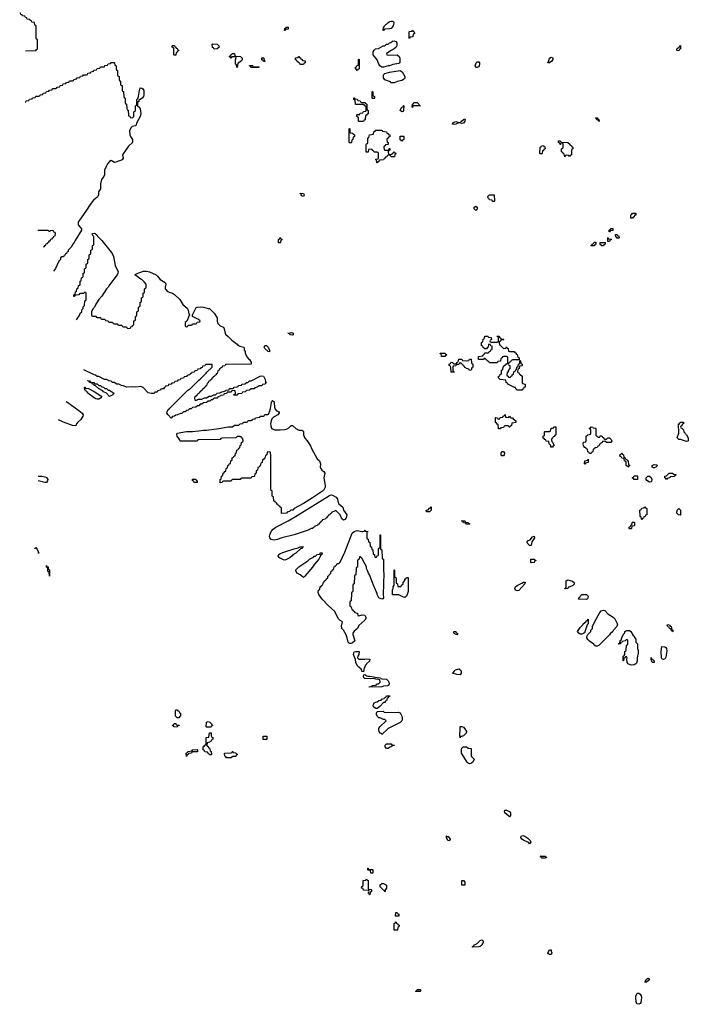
# Model space of a CAD drawing. Header units: inches. Extents: x 2604706 to 2755870, y 449242 to 584050.
# Tile 36 of 59: x 2711722 to 2720414, y 556701 to 569509. Entities that reach past the tile are written whole.
import ezdxf

# ---------------------------------------------------------------- set-up
doc = ezdxf.new("R2010")
doc.units = ezdxf.units.IN
doc.header["$MEASUREMENT"] = 0
for name, color, linetype in [('C7515', 7, 'Continuous'), ('C7516', 7, 'Continuous'), ('C7526', 7, 'Continuous')]:
    doc.layers.add(name, color=color, linetype=linetype)

msp = doc.modelspace()

# ---------------------------------------------------------------- linework, layer by layer
at = {"layer": 'C7515', "color": 6}
for points in [[(2714033, 560000), (2714033, 559987), (2713970, 559986), (2713958, 559982), (2713954, 559970), (2713918, 559962), (2713914, 559950), (2713898, 559942), (2713890, 559926), (2713886, 559970), (2713902, 559978), (2713906, 559990), (2713962, 559998), (2713963, 560000)], [(2714198, 560000), (2714198, 559998), (2714212, 559990), (2714214, 559950), (2714210, 559946), (2714190, 559946), (2714182, 559962), (2714166, 559970), (2714162, 559982), (2714130, 559986), (2714123, 560000)], [(2717592, 560000), (2717592, 559930), (2717632, 559890), (2717611, 559850), (2717587, 559833), (2717570, 559829), (2717550, 559837), (2717539, 559850), (2717465, 559970), (2717464, 560000)]]:
    msp.add_lwpolyline(points, dxfattribs=at)
for points in [[(2714410, 559906), (2714402, 559922), (2714388, 559928), (2714386, 559970), (2714470, 559974), (2714482, 559978), (2714490, 559992), (2714498, 559978), (2714530, 559974), (2714538, 559958), (2714554, 559950), (2714538, 559942), (2714530, 559926), (2714490, 559926), (2714478, 559922), (2714470, 559906)], [(2718090, 559138), (2718082, 559150), (2718029, 559190), (2718023, 559210), (2718030, 559225), (2718050, 559227), (2718090, 559211), (2718102, 559190), (2718104, 559156)], [(2717282, 558882), (2717290, 558882), (2717310, 558862), (2717316, 558850), (2717310, 558828), (2717288, 558830), (2717269, 558870), (2717270, 558894), (2717271, 558891)], [(2718350, 558789), (2718342, 558802), (2718330, 558810), (2718270, 558835), (2718250, 558850), (2718237, 558870), (2718242, 558890), (2718265, 558895), (2718290, 558890), (2718330, 558862), (2718357, 558830), (2718365, 558810)], [(2718550, 558601), (2718510, 558604), (2718502, 558610), (2718502, 558622), (2718488, 558630), (2718554, 558630), (2718574, 558610), (2718570, 558609)], [(2716270, 558454), (2716310, 558454), (2716314, 558450), (2716314, 558410), (2716310, 558406), (2716287, 558407), (2716282, 558442), (2716250, 558446), (2716246, 558450), (2716246, 558470), (2716250, 558472), (2716258, 558458)], [(2716270, 558126), (2716262, 558142), (2716246, 558150), (2716262, 558158), (2716266, 558170), (2716262, 558182), (2716190, 558188), (2716186, 558206), (2716166, 558210), (2716168, 558232), (2716182, 558238), (2716186, 558250), (2716187, 558313), (2716222, 558318), (2716230, 558334), (2716238, 558318), (2716254, 558310), (2716254, 558210), (2716258, 558198), (2716290, 558194), (2716294, 558190), (2716294, 558170), (2716278, 558162), (2716274, 558126)], [(2717510, 558249), (2717469, 558249), (2717470, 558312), (2717490, 558311), (2717510, 558292)], [(2716470, 558166), (2716462, 558182), (2716450, 558186), (2716408, 558230), (2716410, 558254), (2716430, 558272), (2716450, 558272), (2716492, 558250), (2716492, 558210), (2716474, 558190), (2716474, 558170)], [(2716607, 557847), (2716610, 557894), (2716630, 557894), (2716638, 557878), (2716650, 557874), (2716650, 557848)], [(2716590, 557666), (2716588, 557670), (2716588, 557752), (2716602, 557758), (2716608, 557772), (2716614, 557770), (2716618, 557758), (2716633, 557753), (2716638, 557738), (2716654, 557730), (2716652, 557708), (2716638, 557702), (2716634, 557670), (2716630, 557666)], [(2717610, 557446), (2717606, 557450), (2717622, 557458), (2717626, 557470), (2717670, 557491), (2717710, 557531), (2717730, 557538), (2717742, 557530), (2717745, 557510), (2717731, 557470), (2717710, 557455), (2717690, 557449)], [(2718608, 557348), (2718596, 557356), (2718588, 557370), (2718610, 557411), (2718631, 557410), (2718631, 557391), (2718642, 557370), (2718630, 557349)], [(2719870, 556989), (2719849, 556990), (2719869, 557030), (2719885, 557035), (2719890, 557042), (2719910, 557034), (2719898, 557010)], [(2716870, 556866), (2716866, 556870), (2716882, 556878), (2716890, 556894), (2716930, 556894), (2716934, 556890), (2716934, 556870), (2716930, 556866)], [(2719770, 556701), (2719747, 556707), (2719735, 556735), (2719730, 556790), (2719732, 556808), (2719743, 556837), (2719755, 556845), (2719770, 556846), (2719790, 556831), (2719802, 556810), (2719805, 556790), (2719803, 556757), (2719795, 556725), (2719788, 556712)]]:
    msp.add_lwpolyline(points, close=True, dxfattribs=at)
at = {"layer": 'C7516', "color": 6}
for points in [[(2711795, 569106), (2711930, 569108), (2711938, 569122), (2711954, 569130), (2711954, 569250), (2711938, 569258), (2711934, 569270), (2711934, 569430), (2711918, 569438), (2711913, 569473), (2711878, 569478), (2711873, 569493), (2711858, 569498), (2711853, 569513), (2711818, 569518), (2711813, 569533), (2711798, 569538), (2711790, 569554), (2711758, 569558), (2711753, 569573), (2711738, 569578), (2711733, 569593), (2711722, 569594)], [(2711797, 568436), (2711802, 568438), (2711807, 568453), (2711842, 568458), (2711850, 568474), (2711882, 568478), (2711890, 568494), (2711922, 568498), (2711930, 568514), (2711970, 568514), (2711982, 568518), (2711987, 568533), (2712022, 568538), (2712027, 568553), (2712062, 568558), (2712070, 568574), (2712102, 568578), (2712110, 568594), (2712142, 568598), (2712150, 568614), (2712190, 568614), (2712202, 568618), (2712207, 568633), (2712242, 568638), (2712247, 568653), (2712282, 568658), (2712287, 568673), (2712322, 568678), (2712330, 568694), (2712362, 568698), (2712370, 568714), (2712410, 568714), (2712422, 568718), (2712427, 568733), (2712462, 568738), (2712470, 568754), (2712502, 568758), (2712510, 568774), (2712542, 568778), (2712550, 568794), (2712590, 568794), (2712602, 568798), (2712607, 568813), (2712642, 568818), (2712647, 568833), (2712682, 568838), (2712687, 568853), (2712722, 568858), (2712730, 568874), (2712762, 568878), (2712770, 568894), (2712810, 568894), (2712822, 568898), (2712830, 568914), (2712862, 568918), (2712870, 568934), (2712902, 568938), (2712910, 568954), (2712950, 568954), (2712954, 568950), (2712958, 568918), (2712974, 568910), (2712974, 568870), (2712978, 568858), (2712994, 568850), (2712994, 568790), (2712998, 568778), (2713014, 568770), (2713014, 568730), (2713018, 568718), (2713034, 568710), (2713034, 568670), (2713038, 568658), (2713052, 568652), (2713054, 568590), (2713058, 568578), (2713070, 568574), (2713073, 568567), (2713074, 568510), (2713078, 568498), (2713092, 568490), (2713094, 568430), (2713098, 568418), (2713112, 568410), (2713113, 568353), (2713118, 568338), (2713130, 568334), (2713133, 568327), (2713134, 568270), (2713138, 568258), (2713153, 568253), (2713158, 568238), (2713190, 568234), (2713206, 568250), (2713206, 568310), (2713222, 568318), (2713226, 568330), (2713226, 568390), (2713242, 568398), (2713246, 568410), (2713246, 568470), (2713258, 568482), (2713268, 568510), (2713279, 568590), (2713290, 568622), (2713310, 568619), (2713323, 568610), (2713336, 568590), (2713337, 568530), (2713330, 568510), (2713316, 568490), (2713290, 568469), (2713272, 568468), (2713270, 568446), (2713258, 568442), (2713253, 568427), (2713253, 568393), (2713258, 568378), (2713270, 568374), (2713290, 568350), (2713296, 568290), (2713290, 568250), (2713245, 568174), (2713231, 568130), (2713182, 568118), (2713171, 568109), (2713151, 568069), (2713153, 568010), (2713161, 567990), (2713188, 567950), (2713187, 567913), (2713136, 567864), (2713059, 567750), (2713068, 567710), (2713054, 567686), (2712970, 567654), (2712952, 567652), (2712910, 567678), (2712890, 567666), (2712865, 567635), (2712823, 567550), (2712825, 567490), (2712816, 567470), (2712787, 567430), (2712774, 567374), (2712771, 567310), (2712747, 567270), (2712744, 567230), (2712736, 567210), (2712724, 567196), (2712680, 567160), (2712636, 567104), (2712590, 567030), (2712521, 566930), (2712497, 566903), (2712483, 566877), (2712482, 566842), (2712527, 566790), (2712527, 566770), (2712443, 566637), (2712430, 566610), (2712411, 566589), (2712390, 566549), (2712352, 566510), (2712350, 566489), (2712333, 566487), (2712330, 566466), (2712318, 566462), (2712310, 566446), (2712298, 566442), (2712290, 566426), (2712270, 566426), (2712254, 566410), (2712254, 566390), (2712230, 566366), (2712186, 566274), (2712162, 566236)], [(2712031, 566554), (2712042, 566558), (2712047, 566573), (2712062, 566578), (2712067, 566593), (2712082, 566598), (2712087, 566613), (2712102, 566618), (2712107, 566633), (2712122, 566638), (2712127, 566653), (2712142, 566658), (2712147, 566673), (2712162, 566678), (2712167, 566693), (2712182, 566698), (2712186, 566730), (2712182, 566742), (2712167, 566747), (2712162, 566762), (2712150, 566766), (2712118, 566762), (2712110, 566746), (2712102, 566762), (2712090, 566766), (2711956, 566766)], [(2712462, 565603), (2712502, 565670), (2712509, 565691), (2712528, 565710), (2712530, 565734), (2712547, 565753), (2712548, 565772), (2712566, 565790), (2712568, 565850), (2712582, 565858), (2712586, 565870), (2712586, 565950), (2712582, 565962), (2712570, 565966), (2712552, 565948), (2712513, 565947), (2712498, 565942), (2712490, 565929), (2712453, 565927), (2712438, 565922), (2712430, 565908), (2712426, 565910), (2712426, 565930), (2712442, 565938), (2712446, 565970), (2712462, 565978), (2712466, 566010), (2712482, 566018), (2712487, 566053), (2712502, 566058), (2712506, 566070), (2712506, 566110), (2712522, 566118), (2712527, 566153), (2712542, 566158), (2712546, 566170), (2712546, 566210), (2712562, 566218), (2712566, 566230), (2712566, 566270), (2712582, 566278), (2712586, 566290), (2712586, 566330), (2712602, 566338), (2712606, 566350), (2712606, 566390), (2712622, 566398), (2712626, 566410), (2712626, 566450), (2712642, 566458), (2712646, 566470), (2712646, 566510), (2712662, 566518), (2712666, 566530), (2712666, 566570), (2712682, 566578), (2712686, 566590), (2712686, 566690), (2712668, 566708), (2712666, 566730), (2712690, 566734), (2712702, 566730), (2712725, 566710), (2712734, 566694), (2712790, 566636), (2712910, 566486), (2712932, 566452), (2712940, 566430), (2712961, 566310), (2713002, 566230), (2712999, 566210), (2712988, 566192), (2712890, 566062), (2712870, 566030), (2712851, 566010), (2712788, 565912), (2712751, 565870), (2712711, 565810), (2712692, 565770), (2712672, 565750), (2712654, 565710), (2712654, 565670), (2712658, 565658), (2712670, 565654)], [(2712670, 565654), (2712710, 565654), (2712718, 565638), (2712730, 565634), (2712770, 565634), (2712778, 565618), (2712790, 565614), (2712830, 565614), (2712838, 565598), (2712873, 565593), (2712878, 565578), (2712890, 565574), (2712930, 565574), (2712938, 565558), (2712950, 565554), (2712990, 565554), (2712998, 565538), (2713010, 565534), (2713050, 565534), (2713058, 565518), (2713070, 565514), (2713110, 565514), (2713118, 565498), (2713130, 565494), (2713162, 565498), (2713167, 565513), (2713182, 565518), (2713187, 565533), (2713202, 565538), (2713206, 565550), (2713206, 565590), (2713222, 565598), (2713226, 565610), (2713226, 565650), (2713242, 565658), (2713246, 565670), (2713246, 565710), (2713262, 565718), (2713266, 565730), (2713266, 565770), (2713282, 565778), (2713286, 565790), (2713286, 565830), (2713302, 565838), (2713306, 565850), (2713306, 565890), (2713322, 565898), (2713326, 565910), (2713326, 565950), (2713342, 565958), (2713346, 565970), (2713346, 566010), (2713362, 566018), (2713366, 566030), (2713366, 566070), (2713340, 566100), (2713309, 566129), (2713295, 566135), (2713218, 566190), (2713235, 566205), (2713330, 566239), (2713370, 566239), (2713410, 566230), (2713497, 566190), (2713515, 566175), (2713549, 566129), (2713612, 566092), (2713621, 566070), (2713613, 566030), (2713614, 566010), (2713620, 566000), (2713639, 565979), (2713664, 565964), (2713710, 565950), (2713736, 565936), (2713803, 565870), (2713844, 565804), (2713898, 565758), (2713910, 565731), (2713922, 565682), (2713931, 565669), (2713893, 565587), (2713874, 565570), (2713874, 565530), (2713878, 565518), (2713890, 565514), (2713902, 565518), (2713910, 565534), (2713950, 565534), (2713962, 565538), (2713970, 565554), (2714010, 565554), (2714022, 565558), (2714030, 565574), (2714062, 565578), (2714066, 565590), (2714046, 565610), (2713968, 565650), (2713969, 565670), (2714016, 565764), (2714030, 565771), (2714070, 565776), (2714110, 565771), (2714171, 565751), (2714190, 565751), (2714250, 565690), (2714290, 565630), (2714288, 565588), (2714296, 565556), (2714327, 565527), (2714370, 565510), (2714382, 565490), (2714387, 565447), (2714399, 565419), (2714434, 565390), (2714480, 565340), (2714551, 565290), (2714556, 565276), (2714583, 565263), (2714634, 565250), (2714642, 565230), (2714642, 565210), (2714651, 565191), (2714651, 565170), (2714657, 565157), (2714680, 565120), (2714698, 565098), (2714710, 565091), (2714730, 565054), (2714730, 565029), (2714410, 565026), (2714398, 565022), (2714390, 565008), (2714358, 565002), (2714354, 564990), (2714338, 564982), (2714334, 564970), (2714318, 564962), (2714314, 564950), (2714298, 564942), (2714290, 564906), (2714278, 564902), (2714274, 564890), (2714258, 564882), (2714254, 564870), (2714238, 564862), (2714234, 564850), (2714218, 564842), (2714214, 564830), (2714198, 564822), (2714194, 564810), (2714178, 564802), (2714170, 564786), (2714158, 564782), (2714150, 564746), (2714138, 564742), (2714134, 564730), (2714118, 564722), (2714114, 564710), (2714098, 564702), (2714094, 564690), (2714078, 564682), (2714074, 564670), (2714058, 564662), (2714054, 564650), (2714038, 564642), (2714030, 564626), (2714018, 564622), (2714013, 564607), (2713998, 564602), (2713994, 564590), (2713998, 564558), (2714010, 564554), (2714048, 564572), (2714090, 564572), (2714126, 564590), (2714150, 564592), (2714186, 564610), (2714209, 564611), (2714246, 564630), (2714269, 564631), (2714290, 564651), (2714325, 564655), (2714348, 564670), (2714370, 564671), (2714398, 564682), (2714406, 564690), (2714446, 564694), (2714448, 564710), (2714488, 564712), (2714502, 564718), (2714506, 564730), (2714547, 564733), (2714562, 564738), (2714566, 564750), (2714606, 564754), (2714608, 564770), (2714648, 564772), (2714662, 564778), (2714666, 564790), (2714689, 564791), (2714708, 564810), (2714730, 564811), (2714850, 564873), (2714870, 564877), (2714890, 564870), (2714911, 564829), (2714917, 564803), (2714913, 564793), (2714931, 564790), (2714918, 564782), (2714914, 564770), (2714878, 564762), (2714870, 564748), (2714833, 564747), (2714810, 564728), (2714778, 564722), (2714770, 564708), (2714733, 564707), (2714710, 564688), (2714670, 564686), (2714652, 564668), (2714618, 564662), (2714610, 564648), (2714558, 564642), (2714554, 564630), (2714547, 564627), (2714507, 564627), (2714507, 564633), (2714522, 564638), (2714526, 564650), (2714522, 564682), (2714510, 564686), (2714478, 564682), (2714470, 564666), (2714430, 564666), (2714418, 564662), (2714410, 564646), (2714378, 564642), (2714370, 564626), (2714338, 564622), (2714334, 564610), (2714298, 564602), (2714292, 564588), (2714250, 564586), (2714230, 564566), (2714210, 564566), (2714192, 564548), (2714170, 564546), (2714152, 564528), (2714110, 564526), (2714090, 564506), (2714070, 564506), (2714052, 564488), (2714033, 564487), (2714012, 564468), (2713970, 564466), (2713950, 564446), (2713930, 564446), (2713912, 564428), (2713893, 564427), (2713872, 564408), (2713853, 564407), (2713830, 564388), (2713813, 564387), (2713772, 564368), (2713753, 564367), (2713734, 564350), (2713710, 564346), (2713690, 564326), (2713650, 564369), (2713636, 564390), (2713637, 564410), (2713650, 564438), (2713669, 564451), (2713909, 564691), (2713945, 564715), (2714050, 564822), (2714070, 564832), (2714148, 564910), (2714156, 564924), (2714226, 564990), (2714222, 565022), (2714210, 565026), (2714150, 565026), (2714138, 565022), (2714130, 565006), (2714098, 565002), (2714093, 564987), (2714078, 564982), (2714070, 564966), (2714038, 564962), (2714030, 564946), (2713998, 564942), (2713990, 564926), (2713958, 564922), (2713954, 564910), (2713938, 564902), (2713932, 564888), (2713913, 564887), (2713898, 564882), (2713892, 564868), (2713858, 564862), (2713850, 564846), (2713818, 564842), (2713810, 564826), (2713778, 564822), (2713770, 564806), (2713738, 564802), (2713730, 564786), (2713698, 564782), (2713690, 564766), (2713658, 564762), (2713650, 564746), (2713618, 564742), (2713614, 564730), (2713598, 564722), (2713592, 564708), (2713573, 564707), (2713558, 564702), (2713552, 564688), (2713518, 564682), (2713510, 564666), (2713478, 564662), (2713470, 564646), (2713430, 564646), (2713390, 564657), (2713325, 564724), (2713297, 564737), (2713230, 564730), (2713190, 564733), (2713109, 564729), (2713070, 564748), (2713046, 564750), (2713010, 564768), (2712986, 564770), (2712949, 564789), (2712929, 564789), (2712910, 564808), (2712886, 564810), (2712849, 564829), (2712826, 564830), (2712750, 564869), (2712729, 564869), (2712705, 564885), (2712688, 564890), (2712556, 564956)], [(2712327, 564541), (2712346, 564530), (2712490, 564427), (2712535, 564390), (2712547, 564370), (2712544, 564350), (2712515, 564310), (2712474, 564270), (2712459, 564250), (2712450, 564228)], [(2712450, 564228), (2712410, 564232), (2712290, 564274), (2712228, 564302)], [(2720000, 563698), (2719990, 563689), (2719970, 563678), (2719960, 563680), (2719946, 563690), (2719946, 563710), (2719970, 563725), (2720000, 563717)], [(2711961, 563571), (2712010, 563570), (2712050, 563563), (2712070, 563553), (2712086, 563530), (2712082, 563510), (2712070, 563489)], [(2712070, 563489), (2712050, 563489), (2711963, 563511)], [(2711923, 562625), (2711922, 562630), (2711930, 562642), (2711950, 562622), (2711970, 562569)], [(2711970, 562569), (2711957, 562569)], [(2714123, 560000), (2714122, 560002), (2714106, 560010), (2714108, 560052), (2714122, 560058), (2714130, 560074), (2714142, 560078), (2714146, 560090), (2714146, 560170), (2714150, 560174), (2714182, 560178), (2714190, 560234), (2714211, 560231), (2714213, 560193), (2714218, 560178), (2714232, 560170), (2714232, 560150), (2714218, 560142), (2714210, 560126), (2714198, 560122), (2714194, 560110), (2714158, 560102), (2714154, 560070), (2714158, 560058), (2714170, 560054), (2714178, 560038), (2714190, 560034), (2714198, 560000)], [(2713963, 560000), (2713966, 560010), (2713973, 560013), (2714030, 560014), (2714034, 560010), (2714033, 560000)], [(2717464, 560000), (2717464, 560010), (2717470, 560034), (2717486, 560050), (2717531, 560051), (2717553, 560033), (2717592, 560030), (2717592, 560000)]]:
    msp.add_lwpolyline(points, dxfattribs=at)
for points in [[(2716450, 569369), (2716446, 569370), (2716450, 569414), (2716462, 569418), (2716466, 569430), (2716508, 569470), (2716530, 569485), (2716550, 569491), (2716571, 569491), (2716582, 569482), (2716585, 569470), (2716576, 569430), (2716550, 569395), (2716529, 569389), (2716470, 569386), (2716458, 569382)], [(2715170, 569368), (2715166, 569370), (2715170, 569394), (2715182, 569398), (2715190, 569414), (2715210, 569414), (2715210, 569386), (2715178, 569382)], [(2716790, 569266), (2716786, 569270), (2716786, 569350), (2716790, 569354), (2716822, 569358), (2716826, 569370), (2716832, 569372), (2716838, 569358), (2716852, 569352), (2716854, 569330), (2716838, 569322), (2716833, 569287), (2716798, 569282)], [(2714250, 569126), (2714242, 569142), (2714227, 569147), (2714226, 569190), (2714230, 569194), (2714290, 569192), (2714311, 569171), (2714314, 569150), (2714290, 569129)], [(2716510, 569047), (2716631, 569050), (2716655, 569030), (2716662, 569010), (2716665, 568950), (2716650, 568939), (2716574, 568926), (2716530, 568909), (2716510, 568909), (2716450, 568893), (2716430, 568892), (2716403, 568910), (2716390, 568930), (2716368, 568988), (2716319, 569050), (2716316, 569070), (2716319, 569090), (2716330, 569112), (2716348, 569130), (2716385, 569135), (2716448, 569170), (2716470, 569171), (2716490, 569191), (2716510, 569191), (2716529, 569210), (2716546, 569214), (2716570, 569230), (2716590, 569233), (2716610, 569226), (2716623, 569210), (2716624, 569170), (2716614, 569150), (2716591, 569130), (2716551, 569110), (2716492, 569070), (2716493, 569053)], [(2713730, 569046), (2713726, 569050), (2713726, 569130), (2713722, 569142), (2713706, 569150), (2713706, 569170), (2713710, 569174), (2713733, 569173), (2713738, 569158), (2713750, 569154), (2713758, 569138), (2713770, 569134), (2713778, 569118), (2713791, 569110), (2713778, 569102), (2713770, 569086), (2713758, 569082), (2713750, 569046)], [(2714550, 568886), (2714546, 568890), (2714542, 568922), (2714528, 568930), (2714527, 568987), (2714538, 569018), (2714527, 569027), (2714474, 569026), (2714474, 569014), (2714469, 569009), (2714462, 569022), (2714448, 569028), (2714450, 569034), (2714462, 569038), (2714466, 569050), (2714489, 569071), (2714514, 569070), (2714518, 569038), (2714533, 569033), (2714591, 569031), (2714614, 569010), (2714614, 568990), (2714604, 568976), (2714570, 568946), (2714558, 568942)], [(2714890, 568966), (2714882, 568982), (2714870, 568986), (2714870, 569014), (2714890, 569014), (2714894, 569010), (2714898, 568978), (2714910, 568974), (2714910, 568966)], [(2715370, 568926), (2715362, 568942), (2715346, 568950), (2715342, 568962), (2715327, 568967), (2715322, 568982), (2715307, 568987), (2715306, 569010), (2715310, 569014), (2715342, 569018), (2715346, 569030), (2715352, 569032), (2715358, 569018), (2715373, 569013), (2715378, 568998), (2715393, 568993), (2715398, 568978), (2715433, 568973), (2715434, 568950), (2715418, 568942), (2715410, 568926)], [(2716110, 568848), (2716102, 568862), (2716086, 568870), (2716086, 568890), (2716102, 568898), (2716110, 568914), (2716122, 568918), (2716126, 568930), (2716126, 568990), (2716130, 568994), (2716134, 568990), (2716134, 568870), (2716118, 568862)], [(2717650, 568889), (2717641, 568910), (2717658, 568950), (2717670, 568962), (2717690, 568962), (2717698, 568950), (2717701, 568930), (2717696, 568910), (2717686, 568894), (2717670, 568889)], [(2718590, 568946), (2718589, 568951), (2718598, 568962), (2718609, 569010), (2718630, 569021), (2718651, 569011), (2718651, 568990), (2718638, 568970), (2718610, 568946)], [(2714770, 568894), (2714830, 568894), (2714834, 568890), (2714830, 568888), (2714730, 568886), (2714722, 568902), (2714708, 568910), (2714710, 568914), (2714747, 568913), (2714754, 568910), (2714758, 568898)], [(2716548, 568688), (2716542, 568702), (2716470, 568729), (2716452, 568752), (2716452, 568790), (2716470, 568808), (2716530, 568826), (2716670, 568850), (2716692, 568832), (2716730, 568771), (2716727, 568750), (2716711, 568730), (2716690, 568719), (2716634, 568706), (2716590, 568689)], [(2716310, 568486), (2716306, 568490), (2716306, 568570), (2716310, 568574), (2716314, 568570), (2716314, 568530), (2716318, 568518), (2716334, 568510), (2716334, 568490), (2716330, 568486)], [(2716170, 568434), (2716210, 568434), (2716218, 568418), (2716234, 568410), (2716234, 568350), (2716238, 568338), (2716254, 568330), (2716253, 568293), (2716250, 568286), (2716238, 568282), (2716230, 568266), (2716218, 568262), (2716212, 568208), (2716198, 568202), (2716190, 568186), (2716127, 568187), (2716126, 568230), (2716122, 568242), (2716106, 568250), (2716106, 568270), (2716110, 568274), (2716142, 568278), (2716150, 568294), (2716182, 568298), (2716190, 568314), (2716222, 568318), (2716226, 568330), (2716226, 568370), (2716222, 568382), (2716207, 568387), (2716202, 568402), (2716190, 568406), (2716087, 568407), (2716082, 568462), (2716066, 568470), (2716066, 568490), (2716070, 568494), (2716078, 568478), (2716110, 568474), (2716118, 568458), (2716150, 568454), (2716158, 568438)], [(2716830, 568368), (2716826, 568370), (2716828, 568412), (2716842, 568418), (2716846, 568430), (2716849, 568431), (2716890, 568430), (2716911, 568410), (2716913, 568393), (2716931, 568390), (2716833, 568387)], [(2716690, 568309), (2716670, 568328), (2716670, 568334), (2716690, 568372), (2716706, 568374), (2716710, 568394), (2716714, 568390), (2716710, 568326), (2716704, 568316)], [(2717470, 568159), (2717450, 568169), (2717430, 568169), (2717390, 568149), (2717366, 568146), (2717349, 568150), (2717359, 568170), (2717390, 568186), (2717430, 568171), (2717450, 568171), (2717464, 568190), (2717490, 568210), (2717510, 568218), (2717513, 568213), (2717510, 568190), (2717490, 568164)], [(2719250, 568186), (2719242, 568202), (2719227, 568207), (2719222, 568222), (2719207, 568227), (2719207, 568233), (2719230, 568234), (2719238, 568218), (2719253, 568213), (2719254, 568190)], [(2716010, 567906), (2716006, 567910), (2716006, 568090), (2716010, 568094), (2716014, 568090), (2716014, 568050), (2716018, 568038), (2716052, 568032), (2716058, 568018), (2716074, 568010), (2716074, 567990), (2716058, 567982), (2716052, 567950), (2716038, 567942), (2716034, 567910), (2716030, 567906)], [(2716470, 567814), (2716510, 567814), (2716522, 567818), (2716527, 567833), (2716533, 567833), (2716534, 567810), (2716518, 567802), (2716514, 567790), (2716518, 567758), (2716530, 567754), (2716562, 567758), (2716567, 567773), (2716582, 567778), (2716590, 567794), (2716598, 567778), (2716614, 567770), (2716598, 567762), (2716593, 567727), (2716550, 567726), (2716542, 567742), (2716530, 567746), (2716498, 567742), (2716493, 567727), (2716478, 567722), (2716473, 567707), (2716458, 567702), (2716453, 567687), (2716398, 567682), (2716394, 567670), (2716378, 567662), (2716370, 567646), (2716366, 567650), (2716362, 567682), (2716346, 567690), (2716350, 567694), (2716382, 567698), (2716386, 567710), (2716386, 567770), (2716382, 567782), (2716370, 567786), (2716330, 567786), (2716322, 567802), (2716307, 567807), (2716302, 567822), (2716290, 567826), (2716258, 567822), (2716253, 567787), (2716227, 567787), (2716227, 567887), (2716230, 567894), (2716242, 567898), (2716247, 567913), (2716249, 567971), (2716250, 567974), (2716262, 567978), (2716270, 568012), (2716322, 568018), (2716326, 568050), (2716342, 568058), (2716350, 568074), (2716427, 568073), (2716434, 568070), (2716438, 568058), (2716490, 568051), (2716494, 568034), (2716512, 568030), (2716514, 568014), (2716534, 568010), (2716533, 567987), (2716518, 567982), (2716513, 567967), (2716498, 567962), (2716494, 567950), (2716498, 567918), (2716513, 567913), (2716514, 567890), (2716510, 567886), (2716478, 567882), (2716473, 567867), (2716458, 567862), (2716454, 567850), (2716458, 567818)], [(2716690, 567928), (2716682, 567942), (2716668, 567948), (2716666, 567990), (2716670, 567994), (2716710, 567994), (2716714, 567990), (2716714, 567950), (2716698, 567942)], [(2718870, 567729), (2718862, 567742), (2718830, 567746), (2718818, 567742), (2718814, 567730), (2718807, 567727), (2718802, 567762), (2718787, 567767), (2718782, 567782), (2718766, 567790), (2718766, 567830), (2718782, 567838), (2718786, 567850), (2718786, 567890), (2718782, 567902), (2718770, 567906), (2718758, 567902), (2718753, 567887), (2718747, 567887), (2718742, 567902), (2718726, 567910), (2718727, 567933), (2718750, 567934), (2718758, 567918), (2718770, 567914), (2718850, 567911), (2718874, 567890), (2718878, 567878), (2718894, 567870), (2718898, 567858), (2718913, 567853), (2718914, 567830), (2718898, 567822), (2718894, 567810), (2718894, 567750), (2718878, 567742)], [(2718490, 567766), (2718486, 567770), (2718488, 567850), (2718502, 567858), (2718506, 567870), (2718530, 567872), (2718538, 567858), (2718550, 567854), (2718552, 567830), (2718538, 567822), (2718533, 567807), (2718518, 567802), (2718514, 567770), (2718510, 567766)], [(2715410, 567209), (2715390, 567218), (2715382, 567230), (2715382, 567242), (2715369, 567249), (2715370, 567254), (2715410, 567250), (2715421, 567230)], [(2717870, 567146), (2717862, 567162), (2717830, 567168), (2717822, 567182), (2717810, 567186), (2717809, 567210), (2717829, 567231), (2717892, 567230), (2717894, 567150), (2717890, 567146)], [(2717650, 567029), (2717629, 567050), (2717630, 567071), (2717650, 567083), (2717670, 567071), (2717671, 567050), (2717664, 567036)], [(2719667, 566927), (2719666, 566970), (2719682, 566978), (2719688, 566992), (2719730, 566992), (2719730, 566968), (2719714, 566966), (2719710, 566946), (2719698, 566942), (2719690, 566928)], [(2719390, 566748), (2719386, 566750), (2719387, 566773), (2719402, 566778), (2719410, 566794), (2719433, 566793), (2719433, 566767), (2719398, 566762)], [(2715110, 566606), (2715087, 566607), (2715086, 566650), (2715102, 566658), (2715110, 566674), (2715118, 566658), (2715134, 566650), (2715118, 566642), (2715114, 566610)], [(2719370, 566626), (2719366, 566630), (2719366, 566670), (2719370, 566674), (2719378, 566658), (2719410, 566654), (2719414, 566650), (2719398, 566642), (2719390, 566626)], [(2719490, 566666), (2719482, 566682), (2719470, 566686), (2719467, 566713), (2719490, 566714), (2719498, 566698), (2719513, 566693), (2719514, 566670), (2719510, 566666)], [(2719150, 566566), (2719146, 566570), (2719162, 566578), (2719166, 566590), (2719182, 566598), (2719190, 566614), (2719210, 566614), (2719214, 566610), (2719214, 566590), (2719198, 566582), (2719190, 566568)], [(2719290, 566566), (2719282, 566582), (2719267, 566587), (2719267, 566613), (2719333, 566613), (2719334, 566590), (2719318, 566582), (2719310, 566566)], [(2715270, 565405), (2715242, 565410), (2715230, 565428), (2715208, 565430), (2715230, 565431), (2715250, 565439), (2715270, 565438), (2715275, 565430), (2715275, 565410)], [(2718010, 565234), (2718042, 565238), (2718046, 565250), (2718052, 565252), (2718058, 565238), (2718074, 565230), (2718078, 565198), (2718090, 565194), (2718150, 565194), (2718158, 565178), (2718174, 565170), (2718178, 565158), (2718190, 565154), (2718198, 565118), (2718214, 565110), (2718214, 565086), (2718130, 565086), (2718118, 565082), (2718114, 565070), (2718098, 565062), (2718090, 565046), (2718078, 565042), (2718074, 565030), (2718078, 565018), (2718092, 565010), (2718092, 564970), (2718073, 564947), (2718070, 564926), (2718058, 564922), (2718054, 564890), (2718058, 564878), (2718073, 564873), (2718078, 564858), (2718090, 564854), (2718102, 564858), (2718107, 564873), (2718122, 564878), (2718126, 564890), (2718142, 564898), (2718146, 564930), (2718162, 564938), (2718170, 564954), (2718182, 564958), (2718186, 564990), (2718202, 564998), (2718206, 565030), (2718222, 565038), (2718226, 565074), (2718233, 565073), (2718238, 565038), (2718254, 565030), (2718254, 565010), (2718250, 565006), (2718218, 565002), (2718214, 564970), (2718198, 564962), (2718194, 564930), (2718198, 564918), (2718210, 564914), (2718218, 564898), (2718230, 564894), (2718254, 564870), (2718254, 564790), (2718258, 564778), (2718292, 564770), (2718292, 564730), (2718274, 564726), (2718270, 564706), (2718258, 564702), (2718250, 564688), (2718186, 564690), (2718182, 564702), (2718170, 564706), (2718166, 564726), (2718154, 564726), (2718066, 564770), (2718062, 564782), (2718048, 564788), (2718042, 564822), (2717968, 564828), (2717946, 564850), (2717946, 564870), (2717962, 564878), (2717970, 564894), (2717982, 564898), (2717986, 564910), (2717986, 564950), (2718002, 564958), (2718006, 564990), (2718030, 565014), (2718042, 565018), (2718050, 565034), (2718062, 565038), (2718066, 565050), (2718066, 565110), (2718062, 565122), (2718050, 565126), (2718010, 565126), (2717998, 565122), (2717994, 565110), (2717978, 565102), (2717971, 565069), (2717938, 565062), (2717930, 565046), (2717830, 565046), (2717822, 565062), (2717807, 565067), (2717770, 565106), (2717758, 565102), (2717752, 565088), (2717686, 565090), (2717686, 565130), (2717742, 565138), (2717746, 565150), (2717762, 565158), (2717770, 565174), (2717810, 565174), (2717822, 565178), (2717827, 565193), (2717842, 565198), (2717847, 565213), (2717862, 565218), (2717866, 565230), (2717862, 565262), (2717847, 565267), (2717842, 565282), (2717830, 565286), (2717818, 565282), (2717814, 565250), (2717798, 565242), (2717790, 565226), (2717767, 565227), (2717747, 565247), (2717742, 565262), (2717727, 565267), (2717726, 565310), (2717742, 565318), (2717748, 565352), (2717762, 565358), (2717767, 565393), (2717807, 565393), (2717814, 565390), (2717818, 565378), (2717853, 565373), (2717854, 565350), (2717838, 565342), (2717834, 565330), (2717838, 565318), (2717850, 565314), (2717930, 565314), (2717942, 565318), (2717946, 565330), (2717946, 565370), (2717942, 565382), (2717926, 565390), (2717930, 565394), (2717953, 565393), (2717958, 565378), (2717974, 565370), (2717978, 565358), (2718010, 565354), (2718014, 565350), (2718010, 565346), (2717978, 565342), (2717973, 565327), (2717958, 565322), (2717954, 565310), (2717958, 565278), (2717970, 565274)], [(2714970, 565189), (2714950, 565195), (2714909, 565230), (2714899, 565250), (2714910, 565271), (2714930, 565271), (2714950, 565251), (2714970, 565212)], [(2717207, 565127), (2717202, 565162), (2717190, 565166), (2717187, 565173), (2717254, 565170), (2717258, 565158), (2717274, 565150), (2717258, 565142), (2717250, 565128)], [(2717570, 564948), (2717562, 564962), (2717526, 564970), (2717522, 564982), (2717507, 564987), (2717502, 565002), (2717490, 565006), (2717482, 565022), (2717466, 565030), (2717462, 565042), (2717450, 565046), (2717438, 565042), (2717430, 565026), (2717398, 565022), (2717390, 565006), (2717358, 565002), (2717354, 564990), (2717354, 564950), (2717358, 564938), (2717372, 564930), (2717370, 564926), (2717330, 564926), (2717329, 564929), (2717327, 564987), (2717322, 565002), (2717306, 565010), (2717306, 565030), (2717322, 565038), (2717330, 565054), (2717351, 565051), (2717358, 565038), (2717370, 565034), (2717390, 565034), (2717402, 565038), (2717406, 565050), (2717422, 565058), (2717430, 565092), (2717470, 565094), (2717478, 565078), (2717530, 565072), (2717562, 565078), (2717570, 565094), (2717593, 565093), (2717594, 565050), (2717598, 565038), (2717614, 565030), (2717614, 565010), (2717612, 564990), (2717598, 564982), (2717591, 564949)], [(2712730, 564572), (2712710, 564576), (2712689, 564590), (2712609, 564650), (2712603, 564663), (2712589, 564670), (2712587, 564687), (2712569, 564690), (2712566, 564730), (2712574, 564730), (2712578, 564718), (2712614, 564710), (2712691, 564671), (2712777, 564617), (2712785, 564610), (2712779, 564590), (2712770, 564584), (2712750, 564575)], [(2712890, 564609), (2712849, 564649), (2712810, 564669), (2712802, 564682), (2712748, 564710), (2712708, 564748), (2712688, 564750), (2712686, 564766), (2712666, 564770), (2712662, 564782), (2712628, 564790), (2712626, 564806), (2712614, 564806), (2712606, 564810), (2712606, 564814), (2712630, 564812), (2712638, 564798), (2712653, 564793), (2712690, 564791), (2712694, 564774), (2712730, 564771), (2712750, 564752), (2712770, 564751), (2712790, 564732), (2712812, 564730), (2712830, 564712), (2712852, 564710), (2712871, 564691), (2712890, 564691), (2712910, 564671), (2712951, 564650), (2712938, 564642), (2712931, 564630)], [(2715110, 564172), (2715170, 564178), (2715190, 564182), (2715222, 564198), (2715250, 564231), (2715270, 564231), (2715310, 564190), (2715350, 564170), (2715390, 564170), (2715403, 564163), (2715411, 564151), (2715410, 564110), (2715427, 564067), (2715459, 564030), (2715504, 563964), (2715516, 563930), (2715590, 563798), (2715621, 563770), (2715631, 563731), (2715630, 563690), (2715635, 563670), (2715650, 563650), (2715675, 563630), (2715688, 563610), (2715674, 563550), (2715693, 563450), (2715693, 563430), (2715670, 563387), (2715530, 563289), (2715410, 563214), (2715291, 563149), (2715272, 563130), (2715252, 563128), (2715238, 563122), (2715234, 563110), (2715198, 563102), (2715190, 563088), (2715127, 563087), (2715126, 563150), (2715122, 563162), (2715107, 563167), (2715102, 563182), (2715087, 563187), (2715082, 563202), (2715067, 563207), (2715062, 563222), (2715047, 563227), (2715042, 563242), (2715027, 563247), (2715022, 563302), (2715006, 563310), (2715006, 563370), (2715002, 563382), (2714988, 563390), (2714988, 563830), (2714982, 563882), (2714970, 563886), (2714938, 563882), (2714934, 563850), (2714918, 563842), (2714910, 563806), (2714898, 563802), (2714890, 563786), (2714878, 563782), (2714874, 563750), (2714858, 563742), (2714850, 563706), (2714838, 563702), (2714834, 563690), (2714818, 563682), (2714814, 563650), (2714798, 563642), (2714794, 563610), (2714778, 563602), (2714774, 563570), (2714770, 563566), (2714738, 563562), (2714730, 563546), (2714610, 563546), (2714598, 563542), (2714590, 563526), (2714490, 563526), (2714478, 563522), (2714470, 563506), (2714370, 563506), (2714358, 563502), (2714353, 563487), (2714330, 563486), (2714326, 563490), (2714326, 563530), (2714342, 563538), (2714346, 563570), (2714362, 563578), (2714366, 563610), (2714382, 563618), (2714390, 563634), (2714402, 563638), (2714406, 563670), (2714422, 563678), (2714426, 563710), (2714442, 563718), (2714450, 563734), (2714462, 563738), (2714466, 563770), (2714482, 563778), (2714486, 563810), (2714502, 563818), (2714510, 563834), (2714522, 563838), (2714526, 563870), (2714542, 563878), (2714546, 563910), (2714562, 563918), (2714570, 563934), (2714582, 563938), (2714586, 563970), (2714602, 563978), (2714606, 564010), (2714622, 564018), (2714626, 564030), (2714622, 564062), (2714606, 564070), (2714602, 564082), (2714590, 564086), (2714550, 564086), (2714531, 564069), (2714350, 564066), (2714338, 564062), (2714330, 564048), (2714050, 564046), (2714038, 564042), (2714030, 564028), (2713810, 564026), (2713803, 564043), (2713769, 564090), (2713764, 564110), (2713769, 564130), (2713890, 564151), (2713970, 564151), (2714050, 564159), (2714110, 564171), (2714150, 564171), (2714310, 564191), (2714430, 564212), (2714490, 564214), (2714513, 564233), (2714570, 564234), (2714590, 564254), (2714622, 564258), (2714630, 564274), (2714670, 564274), (2714682, 564278), (2714690, 564294), (2714730, 564294), (2714742, 564298), (2714750, 564314), (2714782, 564318), (2714788, 564332), (2714842, 564338), (2714850, 564354), (2714890, 564354), (2714902, 564358), (2714910, 564374), (2714950, 564374), (2714967, 564393), (2714968, 564410), (2714984, 564450), (2714994, 564530), (2715002, 564550), (2715010, 564556), (2715030, 564538), (2715032, 564530), (2715035, 564470), (2715041, 564441), (2715062, 564422), (2715095, 564410), (2715095, 564396), (2715079, 564370), (2715021, 564339), (2715001, 564319), (2714990, 564290), (2714984, 564250), (2714985, 564225), (2714997, 564197), (2715007, 564187), (2715034, 564174)], [(2718070, 564334), (2718082, 564338), (2718090, 564354), (2718098, 564338), (2718112, 564332), (2718130, 564331), (2718138, 564318), (2718172, 564290), (2718172, 564268), (2718118, 564262), (2718114, 564230), (2718098, 564222), (2718093, 564207), (2718087, 564207), (2718082, 564222), (2718070, 564226), (2718030, 564226), (2718018, 564222), (2718010, 564206), (2717978, 564202), (2717970, 564186), (2717947, 564187), (2717942, 564242), (2717927, 564247), (2717922, 564262), (2717908, 564270), (2717906, 564330), (2717910, 564334), (2717932, 564332), (2717938, 564318), (2717950, 564314), (2717962, 564318), (2717970, 564334), (2718002, 564338), (2718007, 564353), (2718022, 564358), (2718030, 564374), (2718034, 564370), (2718038, 564338)], [(2718650, 563948), (2718626, 563950), (2718626, 563970), (2718606, 563990), (2718602, 564022), (2718567, 564027), (2718562, 564042), (2718547, 564047), (2718542, 564062), (2718527, 564067), (2718526, 564090), (2718542, 564098), (2718546, 564110), (2718546, 564150), (2718550, 564154), (2718610, 564154), (2718622, 564158), (2718630, 564194), (2718650, 564194), (2718662, 564198), (2718668, 564212), (2718690, 564214), (2718694, 564210), (2718692, 564110), (2718678, 564102), (2718670, 564086), (2718658, 564082), (2718650, 564066), (2718638, 564062), (2718634, 564050), (2718638, 564018), (2718650, 564014), (2718671, 563970), (2718658, 563962)], [(2719250, 564074), (2719262, 564078), (2719270, 564094), (2719290, 564094), (2719298, 564078), (2719314, 564070), (2719318, 564058), (2719330, 564054), (2719350, 564054), (2719369, 564071), (2719390, 564071), (2719412, 564050), (2719418, 564030), (2719408, 564008), (2719349, 564009), (2719330, 564026), (2719298, 564022), (2719294, 564010), (2719278, 564002), (2719274, 563990), (2719258, 563982), (2719253, 563967), (2719238, 563962), (2719230, 563946), (2719198, 563942), (2719193, 563927), (2719178, 563922), (2719174, 563890), (2719158, 563882), (2719150, 563866), (2719130, 563866), (2719122, 563882), (2719107, 563887), (2719102, 563922), (2719087, 563927), (2719082, 563942), (2719070, 563946), (2719050, 563966), (2719048, 563990), (2719050, 564012), (2719082, 564018), (2719087, 564033), (2719086, 564090), (2719106, 564110), (2719142, 564118), (2719146, 564130), (2719146, 564170), (2719142, 564182), (2719126, 564190), (2719142, 564198), (2719150, 564214), (2719174, 564210), (2719178, 564198), (2719210, 564194), (2719214, 564190), (2719214, 564110), (2719218, 564098), (2719233, 564093), (2719238, 564078)], [(2717990, 563835), (2717981, 563850), (2717981, 563870), (2717990, 563891), (2718011, 563891), (2718026, 563870), (2718021, 563850), (2718010, 563835)], [(2719630, 563688), (2719622, 563702), (2719606, 563710), (2719606, 563750), (2719602, 563762), (2719586, 563770), (2719582, 563802), (2719550, 563806), (2719542, 563822), (2719528, 563828), (2719526, 563850), (2719542, 563858), (2719550, 563874), (2719558, 563858), (2719572, 563850), (2719578, 563818), (2719590, 563814), (2719598, 563798), (2719614, 563790), (2719618, 563778), (2719632, 563772), (2719638, 563718), (2719654, 563710), (2719638, 563702)], [(2719070, 563726), (2719066, 563730), (2719068, 563770), (2719102, 563778), (2719106, 563790), (2719113, 563793), (2719113, 563747), (2719078, 563742)], [(2719710, 563526), (2719702, 563542), (2719686, 563550), (2719702, 563558), (2719710, 563574), (2719750, 563574), (2719754, 563570), (2719754, 563530), (2719750, 563526)], [(2719910, 563494), (2719874, 563514), (2719868, 563530), (2719868, 563550), (2719888, 563570), (2719911, 563571), (2719930, 563552), (2719941, 563530), (2719936, 563504), (2719930, 563498)], [(2714030, 563488), (2713988, 563490), (2713986, 563506), (2713969, 563510), (2713970, 563534), (2714010, 563532), (2714014, 563514), (2714031, 563510)], [(2715930, 562999), (2715910, 563015), (2715889, 563070), (2715830, 563126), (2715818, 563122), (2715814, 563110), (2715778, 563102), (2715774, 563090), (2715758, 563082), (2715754, 563070), (2715738, 563062), (2715734, 563050), (2715718, 563042), (2715714, 563030), (2715698, 563022), (2715694, 563010), (2715658, 563002), (2715654, 562990), (2715638, 562982), (2715634, 562970), (2715618, 562962), (2715610, 562946), (2715598, 562942), (2715594, 562930), (2715558, 562922), (2715554, 562910), (2715538, 562902), (2715534, 562890), (2715511, 562889), (2715474, 562870), (2715292, 562810), (2715130, 562769), (2715070, 562749), (2715030, 562739), (2715010, 562741), (2714990, 562749), (2714972, 562770), (2714970, 562790), (2714973, 562807), (2714990, 562851), (2715017, 562883), (2715052, 562908), (2715210, 562991), (2715330, 563061), (2715750, 563322), (2715770, 563328), (2715790, 563323), (2715838, 563298), (2715854, 563270), (2715863, 563230), (2715872, 563212), (2715924, 563170), (2715930, 563130), (2715974, 563070), (2715968, 563030), (2715950, 563006)], [(2717010, 563106), (2717006, 563130), (2717030, 563134), (2717050, 563154), (2717062, 563158), (2717070, 563172), (2717071, 563130), (2717050, 563109)], [(2719810, 563008), (2719806, 563010), (2719802, 563042), (2719790, 563046), (2719787, 563053), (2719786, 563130), (2719802, 563138), (2719810, 563154), (2719842, 563158), (2719850, 563174), (2719858, 563158), (2719874, 563150), (2719874, 563070), (2719858, 563062), (2719853, 563047), (2719838, 563042), (2719833, 563027), (2719818, 563022)], [(2717530, 562946), (2717522, 562962), (2717490, 562966), (2717482, 562982), (2717466, 562990), (2717510, 562991), (2717514, 562974), (2717554, 562970), (2717558, 562958), (2717574, 562950), (2717570, 562946)], [(2719650, 562886), (2719646, 562890), (2719646, 562910), (2719662, 562918), (2719667, 562933), (2719682, 562938), (2719686, 562970), (2719690, 562974), (2719710, 562974), (2719714, 562970), (2719714, 562930), (2719710, 562926), (2719678, 562922), (2719674, 562890), (2719670, 562886)], [(2716350, 562514), (2716362, 562518), (2716367, 562533), (2716382, 562538), (2716386, 562550), (2716388, 562630), (2716402, 562638), (2716406, 562650), (2716406, 562810), (2716411, 562810), (2716414, 562630), (2716418, 562618), (2716431, 562611), (2716434, 562510), (2716438, 562498), (2716451, 562490), (2716451, 562330), (2716456, 562310), (2716447, 562030), (2716451, 561990), (2716443, 561977), (2716430, 561970), (2716389, 561990), (2716369, 562030), (2716369, 562050), (2716355, 562070), (2716345, 562105), (2716329, 562130), (2716269, 562289), (2716255, 562310), (2716245, 562345), (2716229, 562369), (2716229, 562390), (2716170, 562506), (2716150, 562526), (2716138, 562522), (2716134, 562490), (2716118, 562482), (2716114, 562470), (2716112, 562388), (2716098, 562382), (2716094, 562370), (2716092, 562288), (2716078, 562282), (2716074, 562270), (2716072, 562170), (2716058, 562162), (2716054, 562150), (2716053, 562073), (2716050, 562066), (2716038, 562062), (2716034, 562050), (2716032, 561950), (2716018, 561942), (2716014, 561930), (2716014, 561890), (2716018, 561878), (2716032, 561872), (2716038, 561838), (2716050, 561834), (2716058, 561818), (2716074, 561810), (2716078, 561798), (2716114, 561790), (2716118, 561758), (2716130, 561754), (2716174, 561766), (2716210, 561763), (2716226, 561730), (2716210, 561698), (2716131, 561630), (2716112, 561590), (2716070, 561555), (2716051, 561530), (2716051, 561510), (2716078, 561430), (2716050, 561405), (2716030, 561393), (2716010, 561396), (2715990, 561410), (2715981, 561470), (2715966, 561506), (2715930, 561570), (2715910, 561590), (2715906, 561630), (2715918, 561670), (2715907, 561687), (2715890, 561694), (2715860, 561720), (2715817, 561810), (2715732, 561890), (2715655, 561970), (2715609, 562030), (2715602, 562058), (2715606, 562090), (2715622, 562098), (2715630, 562134), (2715642, 562138), (2715646, 562150), (2715662, 562158), (2715670, 562194), (2715682, 562198), (2715686, 562210), (2715702, 562218), (2715706, 562230), (2715726, 562250), (2715726, 562270), (2715742, 562278), (2715746, 562290), (2715766, 562310), (2715770, 562334), (2715782, 562338), (2715790, 562354), (2715802, 562358), (2715810, 562394), (2715822, 562398), (2715826, 562410), (2715842, 562418), (2715850, 562434), (2715870, 562434), (2715890, 562454), (2715950, 562582), (2716043, 562830), (2716070, 562851), (2716110, 562864), (2716169, 562851), (2716188, 562852), (2716206, 562854), (2716206, 562866), (2716211, 562871), (2716214, 562870), (2716218, 562858), (2716251, 562850), (2716234, 562846), (2716234, 562770), (2716238, 562758), (2716254, 562750), (2716258, 562718), (2716272, 562712), (2716278, 562658), (2716294, 562650), (2716298, 562618), (2716312, 562612), (2716318, 562558), (2716333, 562553), (2716338, 562518)], [(2718370, 562668), (2718349, 562669), (2718315, 562710), (2718328, 562730), (2718359, 562741), (2718390, 562782), (2718411, 562791), (2718416, 562770), (2718382, 562718)], [(2715170, 562479), (2715150, 562484), (2715099, 562510), (2715084, 562530), (2715087, 562550), (2715110, 562566), (2715170, 562588), (2715290, 562626), (2715343, 562637), (2715366, 562650), (2715412, 562650), (2715394, 562646), (2715392, 562630), (2715372, 562628), (2715312, 562570), (2715272, 562548), (2715264, 562536), (2715232, 562510), (2715190, 562488)], [(2715410, 562254), (2715368, 562288), (2715329, 562310), (2715316, 562330), (2715310, 562351), (2715350, 562391), (2715469, 562471), (2715490, 562491), (2715542, 562518), (2715550, 562531), (2715568, 562532), (2715590, 562552), (2715622, 562558), (2715630, 562572), (2715653, 562573), (2715651, 562550), (2715634, 562546), (2715634, 562534), (2715611, 562490), (2715554, 562426), (2715530, 562389), (2715430, 562269)], [(2712110, 562270), (2712110, 562270), (2712106, 562326), (2712089, 562330), (2712087, 562367), (2712082, 562382), (2712070, 562386), (2712069, 562411), (2712073, 562393), (2712090, 562391), (2712092, 562372), (2712098, 562358), (2712110, 562354), (2712111, 562351), (2712110, 562270)], [(2718370, 562446), (2718366, 562450), (2718367, 562493), (2718410, 562492), (2718418, 562478), (2718430, 562474), (2718430, 562468), (2718414, 562466), (2718410, 562448)], [(2716650, 562134), (2716682, 562138), (2716687, 562153), (2716706, 562170), (2716706, 562190), (2716727, 562213), (2716730, 562234), (2716742, 562238), (2716750, 562254), (2716770, 562254), (2716770, 562070), (2716761, 562030), (2716750, 562009), (2716730, 561994), (2716710, 561997), (2716650, 562029), (2716570, 562029), (2716570, 562094), (2716578, 562110), (2716578, 562130), (2716588, 562152), (2716590, 562354), (2716594, 562350), (2716594, 562270), (2716598, 562258), (2716614, 562250), (2716614, 562190), (2716618, 562178), (2716634, 562170), (2716638, 562138)], [(2718190, 562078), (2718169, 562090), (2718157, 562110), (2718169, 562130), (2718190, 562147), (2718250, 562181), (2718270, 562191), (2718292, 562192), (2718291, 562170), (2718210, 562086)], [(2718810, 562106), (2718808, 562110), (2718822, 562118), (2718826, 562130), (2718826, 562210), (2718850, 562222), (2718910, 562206), (2718930, 562190), (2718930, 562168), (2718911, 562149), (2718866, 562126), (2718854, 562126), (2718850, 562108)], [(2719090, 561969), (2718986, 561970), (2718989, 561990), (2719003, 561997), (2719009, 562010), (2719029, 562030), (2719070, 562034), (2719090, 562030), (2719111, 562010), (2719110, 561986), (2719104, 561976)], [(2719230, 561358), (2719210, 561362), (2719190, 561375), (2719184, 561384), (2719130, 561424), (2719108, 561448), (2719093, 561470), (2719093, 561487), (2719109, 561511), (2719148, 561550), (2719149, 561570), (2719168, 561590), (2719170, 561614), (2719195, 561670), (2719264, 561796), (2719282, 561818), (2719310, 561827), (2719330, 561823), (2719370, 561782), (2719438, 561738), (2719457, 561717), (2719495, 561645), (2719485, 561615), (2719442, 561570), (2719431, 561549), (2719398, 561522), (2719390, 561508), (2719250, 561368)], [(2719010, 561516), (2718989, 561530), (2718975, 561550), (2719010, 561602), (2719044, 561636), (2719049, 561651), (2719082, 561678), (2719090, 561692), (2719106, 561694), (2719106, 561706), (2719112, 561712), (2719111, 561650), (2719101, 561639), (2719065, 561535), (2719050, 561524), (2719030, 561516)], [(2717410, 561506), (2717386, 561510), (2717382, 561522), (2717366, 561530), (2717366, 561550), (2717390, 561551), (2717394, 561534), (2717414, 561530), (2717414, 561510)], [(2719670, 561112), (2719630, 561129), (2719621, 561150), (2719615, 561190), (2719618, 561210), (2719610, 561226), (2719598, 561222), (2719593, 561207), (2719578, 561202), (2719572, 561170), (2719566, 561170), (2719569, 561230), (2719582, 561238), (2719587, 561253), (2719589, 561290), (2719602, 561298), (2719606, 561310), (2719609, 561371), (2719622, 561378), (2719626, 561390), (2719626, 561430), (2719622, 561442), (2719610, 561446), (2719592, 561428), (2719558, 561422), (2719554, 561410), (2719534, 561406), (2719531, 561389), (2719508, 561388), (2719510, 561394), (2719522, 561398), (2719530, 561434), (2719542, 561438), (2719548, 561470), (2719570, 561514), (2719588, 561532), (2719589, 561551), (2719615, 561565), (2719650, 561565), (2719665, 561550), (2719698, 561498), (2719712, 561490), (2719713, 561473), (2719732, 561450), (2719734, 561410), (2719752, 561392), (2719754, 561330), (2719762, 561310), (2719762, 561270), (2719751, 561209), (2719751, 561169), (2719740, 561140), (2719730, 561129), (2719710, 561116)], [(2716210, 561191), (2716235, 561195), (2716274, 561190), (2716270, 561166), (2716232, 561128), (2716225, 561115), (2716214, 561110), (2716210, 561086), (2716198, 561082), (2716190, 561026), (2716170, 561029), (2716169, 561049), (2716162, 561062), (2716130, 561086), (2716110, 561109), (2716090, 561149), (2716087, 561187), (2716062, 561250), (2716070, 561285), (2716091, 561291), (2716134, 561290), (2716131, 561250), (2716118, 561230), (2716112, 561210), (2716131, 561191)], [(2719950, 561146), (2719944, 561150), (2719930, 561186), (2719930, 561212), (2719934, 561194), (2719950, 561192), (2719970, 561171), (2719970, 561149)], [(2717450, 560989), (2717406, 560990), (2717349, 561010), (2717362, 561018), (2717377, 561043), (2717388, 561050), (2717430, 561063), (2717452, 561052), (2717460, 561030), (2717459, 561010)], [(2716266, 560826), (2716266, 560830), (2716302, 560838), (2716306, 560850), (2716347, 560853), (2716362, 560858), (2716366, 560870), (2716388, 560872), (2716406, 560890), (2716402, 560922), (2716387, 560927), (2716350, 560929), (2716330, 560938), (2716285, 560935), (2716210, 560941), (2716194, 560950), (2716190, 560970), (2716195, 560985), (2716210, 560992), (2716235, 560975), (2716250, 560971), (2716274, 560970), (2716370, 560951), (2716414, 560950), (2716418, 560938), (2716430, 560934), (2716490, 560931), (2716510, 560911), (2716519, 560890), (2716525, 560870), (2716518, 560850), (2716504, 560844), (2716450, 560838), (2716430, 560829)], [(2716370, 560548), (2716350, 560549), (2716323, 560570), (2716317, 560590), (2716330, 560622), (2716350, 560632), (2716370, 560634), (2716390, 560652), (2716422, 560658), (2716430, 560672), (2716462, 560678), (2716466, 560690), (2716482, 560698), (2716490, 560712), (2716534, 560714), (2716534, 560710), (2716518, 560702), (2716510, 560686), (2716498, 560682), (2716491, 560649), (2716474, 560646), (2716471, 560629), (2716450, 560626), (2716404, 560576)], [(2713770, 560426), (2713748, 560448), (2713746, 560510), (2713750, 560532), (2713773, 560533), (2713778, 560518), (2713790, 560514), (2713798, 560498), (2713812, 560490), (2713812, 560450), (2713798, 560442), (2713790, 560426)], [(2716490, 560496), (2716643, 560503), (2716670, 560491), (2716690, 560450), (2716695, 560430), (2716696, 560410), (2716690, 560389), (2716670, 560369), (2716511, 560289), (2716430, 560209), (2716424, 560224), (2716410, 560229), (2716396, 560250), (2716390, 560270), (2716390, 560290), (2716404, 560310), (2716486, 560390), (2716467, 560407), (2716450, 560408), (2716410, 560428), (2716390, 560429), (2716370, 560449), (2716362, 560470), (2716362, 560490), (2716370, 560512), (2716447, 560513), (2716461, 560501)], [(2713770, 560334), (2713794, 560334), (2713793, 560327), (2713778, 560322), (2713770, 560308), (2713729, 560309), (2713722, 560322), (2713706, 560330), (2713722, 560338), (2713730, 560352), (2713752, 560352), (2713758, 560338)], [(2714150, 560306), (2714146, 560310), (2714150, 560372), (2714170, 560382), (2714194, 560370), (2714214, 560350), (2714218, 560338), (2714230, 560334), (2714230, 560326), (2714218, 560322), (2714210, 560308)], [(2717450, 560169), (2717446, 560170), (2717442, 560202), (2717442, 560230), (2717449, 560250), (2717448, 560310), (2717450, 560314), (2717470, 560314), (2717490, 560305), (2717510, 560286), (2717531, 560250), (2717525, 560230), (2717490, 560195), (2717466, 560186), (2717454, 560186)], [(2714930, 560146), (2714887, 560147), (2714886, 560190), (2714934, 560190), (2714934, 560150)], [(2716490, 560028), (2716475, 560050), (2716475, 560070), (2716490, 560091), (2716551, 560091), (2716558, 560078), (2716593, 560073), (2716590, 560066), (2716558, 560062), (2716554, 560050), (2716533, 560047), (2716510, 560029)]]:
    msp.add_lwpolyline(points, close=True, dxfattribs=at)
at = {"layer": 'C7526', "color": 6}
for points in [[(2720290, 569106), (2720267, 569107), (2720266, 569130), (2720282, 569138), (2720286, 569150), (2720302, 569158), (2720306, 569170), (2720312, 569172), (2720312, 569130), (2720298, 569122)], [(2720390, 564022), (2720311, 564049), (2720289, 564049), (2720269, 564069), (2720289, 564130), (2720288, 564250), (2720306, 564254), (2720310, 564272), (2720352, 564272), (2720352, 564250), (2720334, 564246), (2720330, 564226), (2720318, 564222), (2720314, 564210), (2720318, 564198), (2720330, 564194), (2720350, 564172), (2720358, 564150), (2720392, 564110), (2720414, 564070), (2720414, 564030), (2720410, 564026)], [(2720130, 563528), (2720122, 563542), (2720108, 563548), (2720108, 563570), (2720130, 563574), (2720166, 563610), (2720211, 563611), (2720218, 563598), (2720253, 563593), (2720250, 563586), (2720238, 563582), (2720233, 563567), (2720178, 563562), (2720174, 563550), (2720138, 563542)], [(2720310, 563066), (2720286, 563070), (2720266, 563090), (2720268, 563130), (2720290, 563152), (2720311, 563131), (2720314, 563070)], [(2720210, 561548), (2720202, 561562), (2720190, 561566), (2720186, 561586), (2720168, 561590), (2720166, 561606), (2720148, 561610), (2720138, 561630), (2720150, 561642), (2720170, 561634), (2720178, 561618), (2720190, 561614), (2720198, 561578), (2720212, 561570), (2720214, 561550)], [(2720090, 561187), (2720078, 561190), (2720073, 561193), (2720067, 561207), (2720063, 561290), (2720070, 561354), (2720110, 561352), (2720124, 561344), (2720131, 561331), (2720133, 561293), (2720124, 561216), (2720110, 561189)]]:
    msp.add_lwpolyline(points, close=True, dxfattribs=at)
msp.add_lwpolyline([(2720000, 563717), (2720010, 563714), (2720014, 563710), (2720000, 563698)], dxfattribs=at)

doc.saveas('drawing.dxf')
